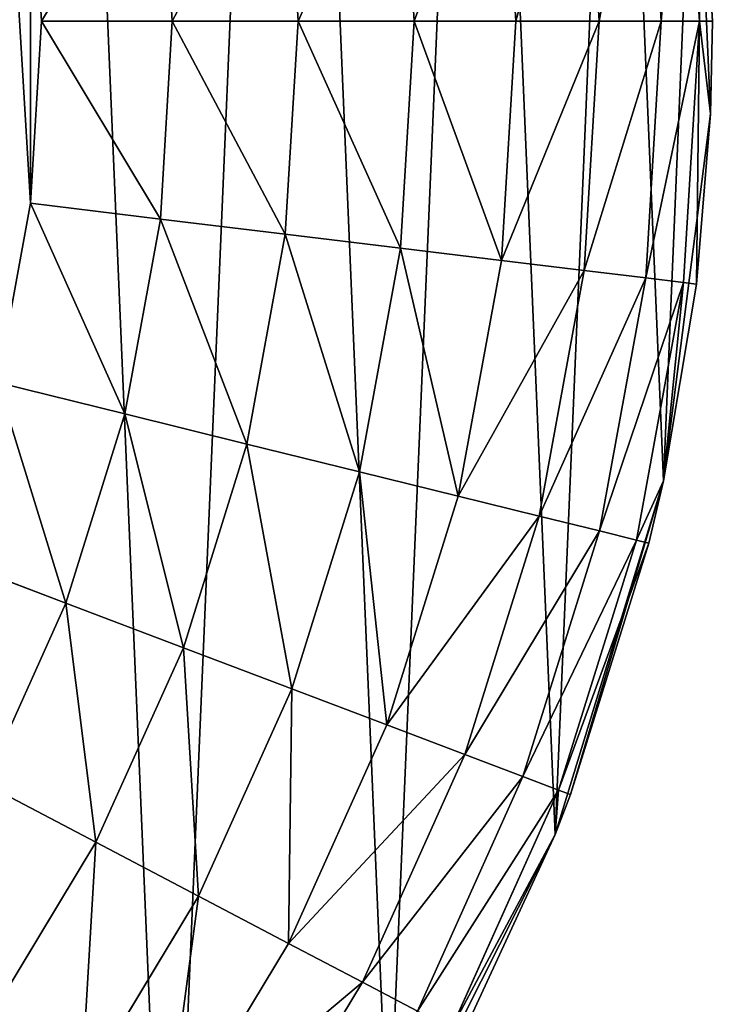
# Model space of a CAD drawing. Extents: x 80 to 596, y 77 to 1633.
# Tile 222 of 256: x 356 to 364, y 1088 to 1100. Entities that reach past the tile are written whole.
import ezdxf

# ---------------------------------------------------------------- set-up
doc = ezdxf.new("R2010")
doc.units = 0
doc.header["$LTSCALE"] = 25.4
doc.layers.get('0').update_dxf_attribs({"color": 13, "linetype": 'CONTINUOUS'})

# ---------------------------------------------------------------- blocks, each defined once
blk = doc.blocks.new('CADILLAC-III-8190-7988-799')
at = {"color": 18}
for p, q in [((26.18, 1098.689, 7.111), (25.993, 1103.095, 7.111)), ((25.993, 1103.095, 7.111), (26.204, 1099.793, 23.611)), ((25.993, 1103.095, 7.111), (26.204, 1099.793, 23.611)), ((26.18, 1098.689, 7.111), (25.993, 1103.095, 7.111)), ((25.595, 1099.793, 26.673), (25.409, 1102.853, 26.673)), ((25.595, 1099.793, 26.673), (25.409, 1102.853, 26.673)), ((26.05, 1099.793, 25.172), (25.861, 1102.908, 25.172)), ((26.05, 1099.793, 25.172), (25.861, 1102.908, 25.172)), ((26.014, 1102.927, 23.611), (26.204, 1099.793, 23.611)), ((26.014, 1102.927, 23.611), (26.204, 1099.793, 23.611)), ((24.855, 1099.793, 28.056), (24.676, 1102.764, 28.056)), ((24.855, 1099.793, 28.056), (24.676, 1102.764, 28.056)), ((23.86, 1099.793, 29.268), (23.688, 1102.644, 29.268)), ((23.86, 1099.793, 29.268), (23.688, 1102.644, 29.268)), ((22.648, 1099.793, 30.263), (22.484, 1102.498, 30.263)), ((22.648, 1099.793, 30.263), (22.484, 1102.498, 30.263)), ((21.265, 1099.793, 31.002), (21.111, 1102.331, 31.002)), ((21.265, 1099.793, 31.002), (21.111, 1102.331, 31.002)), ((19.764, 1099.793, 31.458), (19.622, 1102.15, 31.458)), ((19.764, 1099.793, 31.458), (19.622, 1102.15, 31.458)), ((18.204, 1099.793, 31.611), (18.072, 1101.962, 31.611)), ((18.204, 1099.793, 31.611), (18.072, 1101.962, 31.611)), ((18.072, 1097.623, 31.611), (18.204, 1099.793, 31.611)), ((18.072, 1097.623, 31.611), (18.204, 1099.793, 31.611)), ((19.764, 1099.793, 31.458), (18.204, 1099.793, 31.611)), ((19.764, 1099.793, 31.458), (18.204, 1099.793, 31.611)), ((19.622, 1097.435, 31.458), (19.764, 1099.793, 31.458)), ((19.622, 1097.435, 31.458), (19.764, 1099.793, 31.458)), ((21.265, 1099.793, 31.002), (19.764, 1099.793, 31.458)), ((21.265, 1099.793, 31.002), (19.764, 1099.793, 31.458)), ((21.111, 1097.254, 31.002), (21.265, 1099.793, 31.002)), ((21.111, 1097.254, 31.002), (21.265, 1099.793, 31.002)), ((22.648, 1099.793, 30.263), (21.265, 1099.793, 31.002)), ((22.648, 1099.793, 30.263), (21.265, 1099.793, 31.002)), ((22.484, 1097.087, 30.263), (22.648, 1099.793, 30.263)), ((22.484, 1097.087, 30.263), (22.648, 1099.793, 30.263)), ((23.86, 1099.793, 29.268), (22.648, 1099.793, 30.263)), ((23.86, 1099.793, 29.268), (22.648, 1099.793, 30.263)), ((23.688, 1096.941, 29.268), (23.86, 1099.793, 29.268)), ((23.688, 1096.941, 29.268), (23.86, 1099.793, 29.268)), ((24.855, 1099.793, 28.056), (23.86, 1099.793, 29.268)), ((24.855, 1099.793, 28.056), (23.86, 1099.793, 29.268)), ((24.676, 1096.821, 28.056), (24.855, 1099.793, 28.056)), ((24.676, 1096.821, 28.056), (24.855, 1099.793, 28.056)), ((25.595, 1099.793, 26.673), (24.855, 1099.793, 28.056)), ((25.595, 1099.793, 26.673), (24.855, 1099.793, 28.056)), ((25.409, 1096.732, 26.673), (25.595, 1099.793, 26.673)), ((25.409, 1096.732, 26.673), (25.595, 1099.793, 26.673)), ((26.05, 1099.793, 25.172), (25.595, 1099.793, 26.673)), ((26.05, 1099.793, 25.172), (25.595, 1099.793, 26.673)), ((25.861, 1096.677, 25.172), (26.05, 1099.793, 25.172)), ((25.861, 1096.677, 25.172), (26.05, 1099.793, 25.172)), ((26.014, 1096.659, 23.611), (26.05, 1099.793, 25.172)), ((26.014, 1096.659, 23.611), (26.05, 1099.793, 25.172)), ((26.05, 1099.793, 25.172), (26.204, 1099.793, 23.611)), ((26.18, 1098.689, 23.611), (26.05, 1099.793, 25.172)), ((26.18, 1098.689, 23.611), (26.05, 1099.793, 25.172)), ((26.05, 1099.793, 25.172), (26.204, 1099.793, 23.611)), ((26.18, 1098.689, 7.111), (26.204, 1099.793, 23.611)), ((26.204, 1099.793, 23.611), (26.18, 1098.689, 23.611)), ((26.18, 1098.689, 7.111), (26.204, 1099.793, 23.611)), ((26.204, 1099.793, 23.611), (26.18, 1098.689, 23.611)), ((25.62, 1094.315, 7.111), (26.18, 1098.689, 7.111)), ((25.62, 1094.315, 7.111), (26.18, 1098.689, 7.111)), ((26.18, 1098.689, 7.111), (26.014, 1096.659, 23.611)), ((26.18, 1098.689, 7.111), (26.014, 1096.659, 23.611)), ((26.18, 1098.689, 23.611), (26.014, 1096.659, 23.611)), ((26.18, 1098.689, 23.611), (26.014, 1096.659, 23.611)), ((26.18, 1098.689, 7.111), (26.18, 1098.689, 23.611)), ((26.18, 1098.689, 7.111), (26.18, 1098.689, 23.611)), ((17.681, 1095.485, 31.611), (18.072, 1097.623, 31.611)), ((17.681, 1095.485, 31.611), (18.072, 1097.623, 31.611)), ((18.072, 1097.623, 31.611), (19.622, 1097.435, 31.458)), ((18.072, 1097.623, 31.611), (19.622, 1097.435, 31.458)), ((19.622, 1097.435, 31.458), (19.196, 1095.111, 31.458)), ((19.622, 1097.435, 31.458), (19.196, 1095.111, 31.458)), ((19.622, 1097.435, 31.458), (21.111, 1097.254, 31.002)), ((19.622, 1097.435, 31.458), (21.111, 1097.254, 31.002)), ((21.111, 1097.254, 31.002), (20.653, 1094.752, 31.002)), ((21.111, 1097.254, 31.002), (20.653, 1094.752, 31.002)), ((21.111, 1097.254, 31.002), (22.484, 1097.087, 30.263)), ((21.111, 1097.254, 31.002), (22.484, 1097.087, 30.263)), ((22.484, 1097.087, 30.263), (21.996, 1094.421, 30.263)), ((22.484, 1097.087, 30.263), (21.996, 1094.421, 30.263)), ((22.484, 1097.087, 30.263), (23.688, 1096.941, 29.268)), ((22.484, 1097.087, 30.263), (23.688, 1096.941, 29.268)), ((23.688, 1096.941, 29.268), (23.173, 1094.131, 29.268)), ((23.688, 1096.941, 29.268), (23.173, 1094.131, 29.268)), ((23.688, 1096.941, 29.268), (24.676, 1096.821, 28.056)), ((23.688, 1096.941, 29.268), (24.676, 1096.821, 28.056)), ((24.676, 1096.821, 28.056), (24.139, 1093.893, 28.056)), ((24.676, 1096.821, 28.056), (24.139, 1093.893, 28.056)), ((24.676, 1096.821, 28.056), (25.409, 1096.732, 26.673)), ((24.676, 1096.821, 28.056), (25.409, 1096.732, 26.673)), ((25.409, 1096.732, 26.673), (24.857, 1093.716, 26.673)), ((25.409, 1096.732, 26.673), (24.857, 1093.716, 26.673)), ((25.409, 1096.732, 26.673), (25.861, 1096.677, 25.172)), ((25.409, 1096.732, 26.673), (25.861, 1096.677, 25.172)), ((25.861, 1096.677, 25.172), (25.299, 1093.607, 25.172)), ((25.861, 1096.677, 25.172), (25.299, 1093.607, 25.172)), ((25.861, 1096.677, 25.172), (25.62, 1094.315, 23.611)), ((25.861, 1096.677, 25.172), (25.62, 1094.315, 23.611)), ((25.62, 1094.315, 7.111), (26.014, 1096.659, 23.611)), ((26.014, 1096.659, 23.611), (25.62, 1094.315, 23.611)), ((25.62, 1094.315, 7.111), (26.014, 1096.659, 23.611)), ((26.014, 1096.659, 23.611), (25.62, 1094.315, 23.611)), ((26.014, 1096.659, 23.611), (25.861, 1096.677, 25.172)), ((26.014, 1096.659, 23.611), (25.861, 1096.677, 25.172)), ((17.681, 1095.485, 31.611), (19.196, 1095.111, 31.458)), ((17.681, 1095.485, 31.611), (19.196, 1095.111, 31.458)), ((18.493, 1092.856, 31.458), (19.196, 1095.111, 31.458)), ((18.493, 1092.856, 31.458), (19.196, 1095.111, 31.458)), ((19.196, 1095.111, 31.458), (20.653, 1094.752, 31.002)), ((19.196, 1095.111, 31.458), (20.653, 1094.752, 31.002)), ((19.896, 1092.324, 31.002), (20.653, 1094.752, 31.002)), ((19.896, 1092.324, 31.002), (20.653, 1094.752, 31.002)), ((20.653, 1094.752, 31.002), (21.996, 1094.421, 30.263)), ((20.653, 1094.752, 31.002), (21.996, 1094.421, 30.263)), ((21.19, 1091.834, 30.263), (21.996, 1094.421, 30.263)), ((21.19, 1091.834, 30.263), (21.996, 1094.421, 30.263)), ((21.996, 1094.421, 30.263), (23.173, 1094.131, 29.268)), ((21.996, 1094.421, 30.263), (23.173, 1094.131, 29.268)), ((24.329, 1090.098, 7.111), (25.62, 1094.315, 7.111)), ((24.329, 1090.098, 7.111), (25.62, 1094.315, 7.111)), ((24.514, 1090.573, 23.611), (25.62, 1094.315, 7.111)), ((24.514, 1090.573, 23.611), (25.62, 1094.315, 7.111)), ((25.62, 1094.315, 23.611), (25.299, 1093.607, 25.172)), ((25.62, 1094.315, 23.611), (25.299, 1093.607, 25.172)), ((25.62, 1094.315, 23.611), (25.448, 1093.57, 23.611)), ((25.448, 1093.57, 23.611), (25.62, 1094.315, 7.111)), ((25.448, 1093.57, 23.611), (25.62, 1094.315, 7.111)), ((25.62, 1094.315, 23.611), (25.448, 1093.57, 23.611)), ((25.62, 1094.315, 7.111), (25.62, 1094.315, 23.611)), ((25.62, 1094.315, 7.111), (25.62, 1094.315, 23.611)), ((22.323, 1091.404, 29.268), (23.173, 1094.131, 29.268)), ((22.323, 1091.404, 29.268), (23.173, 1094.131, 29.268)), ((23.173, 1094.131, 29.268), (24.139, 1093.893, 28.056)), ((23.173, 1094.131, 29.268), (24.139, 1093.893, 28.056)), ((23.253, 1091.051, 28.056), (24.139, 1093.893, 28.056)), ((23.253, 1091.051, 28.056), (24.139, 1093.893, 28.056)), ((24.139, 1093.893, 28.056), (24.857, 1093.716, 26.673)), ((24.139, 1093.893, 28.056), (24.857, 1093.716, 26.673)), ((23.945, 1090.789, 26.673), (24.857, 1093.716, 26.673)), ((23.945, 1090.789, 26.673), (24.857, 1093.716, 26.673)), ((24.857, 1093.716, 26.673), (25.299, 1093.607, 25.172)), ((24.857, 1093.716, 26.673), (25.299, 1093.607, 25.172)), ((24.37, 1090.627, 25.172), (25.299, 1093.607, 25.172)), ((24.37, 1090.627, 25.172), (25.299, 1093.607, 25.172)), ((25.448, 1093.57, 23.611), (24.514, 1090.573, 23.611)), ((25.448, 1093.57, 23.611), (24.514, 1090.573, 23.611)), ((25.299, 1093.607, 25.172), (25.448, 1093.57, 23.611)), ((25.299, 1093.607, 25.172), (25.448, 1093.57, 23.611)), ((17.034, 1093.41, 31.611), (18.493, 1092.856, 31.458)), ((17.034, 1093.41, 31.611), (18.493, 1092.856, 31.458)), ((18.493, 1092.856, 31.458), (17.524, 1090.702, 31.458)), ((18.493, 1092.856, 31.458), (17.524, 1090.702, 31.458)), ((18.493, 1092.856, 31.458), (19.896, 1092.324, 31.002)), ((18.493, 1092.856, 31.458), (19.896, 1092.324, 31.002)), ((19.896, 1092.324, 31.002), (18.853, 1090.005, 31.002)), ((19.896, 1092.324, 31.002), (18.853, 1090.005, 31.002)), ((19.896, 1092.324, 31.002), (21.19, 1091.834, 30.263)), ((19.896, 1092.324, 31.002), (21.19, 1091.834, 30.263)), ((21.19, 1091.834, 30.263), (20.077, 1089.362, 30.263)), ((21.19, 1091.834, 30.263), (20.077, 1089.362, 30.263)), ((21.19, 1091.834, 30.263), (22.323, 1091.404, 29.268)), ((21.19, 1091.834, 30.263), (22.323, 1091.404, 29.268)), ((22.323, 1091.404, 29.268), (21.151, 1088.799, 29.268)), ((22.323, 1091.404, 29.268), (21.151, 1088.799, 29.268)), ((22.323, 1091.404, 29.268), (23.253, 1091.051, 28.056)), ((22.323, 1091.404, 29.268), (23.253, 1091.051, 28.056)), ((23.253, 1091.051, 28.056), (22.032, 1088.336, 28.056)), ((23.253, 1091.051, 28.056), (22.032, 1088.336, 28.056)), ((23.253, 1091.051, 28.056), (23.945, 1090.789, 26.673)), ((23.253, 1091.051, 28.056), (23.945, 1090.789, 26.673)), ((23.945, 1090.789, 26.673), (22.686, 1087.993, 26.673)), ((23.945, 1090.789, 26.673), (22.686, 1087.993, 26.673)), ((23.945, 1090.789, 26.673), (24.37, 1090.627, 25.172)), ((23.945, 1090.789, 26.673), (24.37, 1090.627, 25.172)), ((17.524, 1090.702, 31.458), (18.853, 1090.005, 31.002)), ((17.524, 1090.702, 31.458), (18.853, 1090.005, 31.002)), ((24.37, 1090.627, 25.172), (23.089, 1087.781, 25.172)), ((24.37, 1090.627, 25.172), (23.089, 1087.781, 25.172)), ((24.37, 1090.627, 25.172), (24.329, 1090.098, 23.611)), ((24.37, 1090.627, 25.172), (24.329, 1090.098, 23.611)), ((24.514, 1090.573, 23.611), (24.37, 1090.627, 25.172)), ((24.514, 1090.573, 23.611), (24.37, 1090.627, 25.172)), ((24.514, 1090.573, 23.611), (24.329, 1090.098, 7.111)), ((24.514, 1090.573, 23.611), (24.329, 1090.098, 7.111)), ((24.514, 1090.573, 23.611), (24.329, 1090.098, 23.611)), ((24.514, 1090.573, 23.611), (24.329, 1090.098, 23.611)), ((22.343, 1086.161, 7.111), (24.329, 1090.098, 7.111)), ((22.343, 1086.161, 7.111), (24.329, 1090.098, 7.111)), ((24.329, 1090.098, 23.611), (23.089, 1087.781, 25.172)), ((24.329, 1090.098, 23.611), (23.089, 1087.781, 25.172)), ((24.329, 1090.098, 7.111), (23.225, 1087.71, 23.611)), ((24.329, 1090.098, 23.611), (23.225, 1087.71, 23.611)), ((24.329, 1090.098, 7.111), (23.225, 1087.71, 23.611)), ((24.329, 1090.098, 23.611), (23.225, 1087.71, 23.611)), ((24.329, 1090.098, 23.611), (24.329, 1090.098, 7.111)), ((24.329, 1090.098, 23.611), (24.329, 1090.098, 7.111)), ((18.853, 1090.005, 31.002), (17.537, 1087.828, 31.002)), ((18.853, 1090.005, 31.002), (17.537, 1087.828, 31.002)), ((18.853, 1090.005, 31.002), (20.077, 1089.362, 30.263)), ((18.853, 1090.005, 31.002), (20.077, 1089.362, 30.263)), ((20.077, 1089.362, 30.263), (18.675, 1087.043, 30.263)), ((20.077, 1089.362, 30.263), (18.675, 1087.043, 30.263)), ((20.077, 1089.362, 30.263), (21.151, 1088.799, 29.268)), ((20.077, 1089.362, 30.263), (21.151, 1088.799, 29.268)), ((21.151, 1088.799, 29.268), (19.673, 1086.354, 29.268)), ((21.151, 1088.799, 29.268), (19.673, 1086.354, 29.268)), ((21.151, 1088.799, 29.268), (22.032, 1088.336, 28.056)), ((21.151, 1088.799, 29.268), (22.032, 1088.336, 28.056)), ((22.032, 1088.336, 28.056), (20.492, 1085.789, 28.056)), ((22.032, 1088.336, 28.056), (20.492, 1085.789, 28.056)), ((22.032, 1088.336, 28.056), (22.686, 1087.993, 26.673)), ((22.032, 1088.336, 28.056), (22.686, 1087.993, 26.673))]:
    blk.add_line(p, q, dxfattribs=at)
mesh = blk.add_polyface(dxfattribs=at)
corners = [(-25.586, 1103.095, 7.111), (-25.213, 1094.315, 7.111), (-25.773, 1098.689, 7.111), (-24.657, 1107.406, 7.111), (-23.922, 1090.098, 7.111), (-23.012, 1111.498, 7.111), (-21.936, 1086.161, 7.111), (-20.7, 1115.253, 7.111), (-19.314, 1082.615, 7.111), (-17.787, 1118.563, 7.111), (-16.13, 1079.564, 7.111), (-14.356, 1121.334, 7.111), (-12.476, 1077.094, 7.111), (-10.506, 1123.484, 7.111), (-8.458, 1075.278, 7.111), (-6.348, 1124.954, 7.111), (-4.19, 1074.167, 7.111), (-2.001, 1125.699, 7.111), (0.204, 1073.793, 7.111), (0.204, 1125.793, 7.111), (2.409, 1125.699, 7.111), (4.598, 1074.167, 7.111), (6.755, 1124.954, 7.111), (8.865, 1075.278, 7.111), (10.913, 1123.484, 7.111), (12.884, 1077.094, 7.111), (14.763, 1121.334, 7.111), (16.537, 1079.564, 7.111), (18.194, 1118.563, 7.111), (19.721, 1082.615, 7.111), (21.108, 1115.253, 7.111), (22.343, 1086.161, 7.111), (23.42, 1111.498, 7.111), (24.329, 1090.098, 7.111), (25.064, 1107.406, 7.111), (25.62, 1094.315, 7.111), (25.993, 1103.095, 7.111), (26.18, 1098.689, 7.111)]
mesh.append_faces([[corners[k] for k in face] for face in [(0, 1, 2), (35, 36, 37)]], dxfattribs={"vtx0": -1, "color": 18})
mesh.append_faces([[corners[k] for k in face] for face in [(1, 3, 4), (4, 5, 6), (6, 7, 8), (8, 9, 10), (10, 11, 12), (12, 13, 14), (14, 15, 16), (16, 17, 18), (18, 20, 21), (21, 22, 23), (23, 24, 25), (25, 26, 27), (27, 28, 29), (29, 30, 31), (31, 32, 33), (33, 34, 35)]], dxfattribs={"vtx0": -1, "vtx1": -1, "color": 18})
mesh.append_faces([[corners[k] for k in face] for face in [(1, 0, 3), (4, 3, 5), (6, 5, 7), (8, 7, 9), (10, 9, 11), (12, 11, 13), (14, 13, 15), (16, 15, 17), (18, 17, 19), (18, 19, 20), (21, 20, 22), (23, 22, 24), (25, 24, 26), (27, 26, 28), (29, 28, 30), (31, 30, 32), (33, 32, 34), (35, 34, 36)]], dxfattribs={"vtx0": -1, "vtx2": -1, "color": 18})
mesh = blk.add_polyface(dxfattribs=at)
corners = [(-17.665, 1097.623, 31.611), (-17.665, 1101.962, 31.611), (-17.796, 1099.793, 31.611), (-17.273, 1095.485, 31.611), (-17.273, 1104.1, 31.611), (-17.201, 1097.963, 31.611), (-16.627, 1093.41, 31.611), (-16.44, 1094.385, 31.611), (-15.735, 1091.428, 31.611), (-14.952, 1091.043, 31.611), (-14.61, 1089.567, 31.611), (-12.801, 1088.083, 31.611), (-13.27, 1087.856, 31.611), (-11.733, 1086.319, 31.611), (-10.083, 1085.635, 31.611), (-10.022, 1084.979, 31.611), (-6.914, 1083.806, 31.611), (-8.161, 1083.854, 31.611), (-6.179, 1082.962, 31.611), (-3.435, 1082.675, 31.611), (-4.104, 1082.316, 31.611), (-1.966, 1081.924, 31.611), (0.204, 1082.293, 31.611), (0.204, 1081.793, 31.611), (2.373, 1081.924, 31.611), (3.842, 1082.675, 31.611), (4.511, 1082.316, 31.611), (7.321, 1083.806, 31.611), (6.586, 1082.962, 31.611), (8.569, 1083.854, 31.611), (10.49, 1085.635, 31.611), (10.429, 1084.979, 31.611), (12.14, 1086.319, 31.611), (13.209, 1088.083, 31.611), (13.677, 1087.856, 31.611), (15.359, 1091.043, 31.611), (15.017, 1089.567, 31.611), (16.142, 1091.428, 31.611), (16.847, 1094.385, 31.611), (17.034, 1093.41, 31.611), (17.608, 1097.963, 31.611), (17.681, 1095.485, 31.611), (17.608, 1101.622, 31.611), (-17.201, 1101.622, 31.611), (-16.627, 1106.175, 31.611), (-16.44, 1105.2, 31.611), (-15.735, 1108.158, 31.611), (-14.952, 1108.543, 31.611), (-14.61, 1110.018, 31.611), (-12.801, 1111.502, 31.611), (-13.27, 1111.729, 31.611), (-11.733, 1113.266, 31.611), (-10.083, 1113.95, 31.611), (-10.022, 1114.606, 31.611), (-6.914, 1115.78, 31.611), (-8.161, 1115.731, 31.611), (-6.179, 1116.623, 31.611), (-3.435, 1116.91, 31.611), (-4.104, 1117.27, 31.611), (-1.966, 1117.661, 31.611), (0.204, 1117.293, 31.611), (0.204, 1117.793, 31.611), (3.842, 1116.91, 31.611), (2.373, 1117.661, 31.611), (4.511, 1117.27, 31.611), (7.321, 1115.78, 31.611), (6.586, 1116.623, 31.611), (8.569, 1115.731, 31.611), (10.49, 1113.95, 31.611), (10.429, 1114.606, 31.611), (12.14, 1113.266, 31.611), (13.209, 1111.502, 31.611), (13.677, 1111.729, 31.611), (15.359, 1108.543, 31.611), (15.017, 1110.018, 31.611), (16.142, 1108.158, 31.611), (16.847, 1105.2, 31.611), (17.034, 1106.175, 31.611), (17.681, 1104.1, 31.611), (18.072, 1097.623, 31.611), (18.072, 1101.962, 31.611), (18.204, 1099.793, 31.611)]
mesh.append_faces([[corners[k] for k in face] for face in [(0, 1, 2), (80, 79, 81)]], dxfattribs={"vtx0": -1, "color": 18})
mesh.append_faces([[corners[k] for k in face] for face in [(1, 3, 4), (5, 6, 7), (7, 8, 9), (9, 10, 11), (11, 13, 14), (14, 15, 16), (16, 18, 19), (19, 21, 22), (22, 24, 25), (25, 26, 27), (27, 29, 30), (30, 32, 33), (33, 34, 35), (35, 37, 38), (38, 39, 40), (40, 41, 42), (4, 43, 44), (43, 4, 5), (44, 45, 46), (46, 47, 48), (48, 49, 50), (50, 49, 51), (51, 52, 53), (53, 54, 55), (55, 54, 56), (56, 57, 58), (58, 57, 59), (59, 60, 61), (61, 62, 63), (63, 62, 64), (64, 65, 66), (66, 65, 67), (67, 68, 69), (69, 68, 70), (70, 71, 72), (72, 73, 74), (74, 73, 75), (75, 76, 77), (77, 42, 78), (78, 79, 80)]], dxfattribs={"vtx0": -1, "vtx1": -1, "color": 18})
mesh.append_faces([[corners[k] for k in face] for face in [(4, 3, 5), (78, 42, 41)]], dxfattribs={"vtx0": -1, "vtx1": -1, "vtx2": -1, "color": 18})
mesh.append_faces([[corners[k] for k in face] for face in [(1, 0, 3), (5, 3, 6), (7, 6, 8), (9, 8, 10), (11, 10, 12), (11, 12, 13), (14, 13, 15), (16, 15, 17), (16, 17, 18), (19, 18, 20), (19, 20, 21), (22, 21, 23), (22, 23, 24), (25, 24, 26), (27, 26, 28), (27, 28, 29), (30, 29, 31), (30, 31, 32), (33, 32, 34), (35, 34, 36), (35, 36, 37), (38, 37, 39), (40, 39, 41), (44, 43, 45), (46, 45, 47), (48, 47, 49), (51, 49, 52), (53, 52, 54), (56, 54, 57), (59, 57, 60), (61, 60, 62), (64, 62, 65), (67, 65, 68), (70, 68, 71), (72, 71, 73), (75, 73, 76), (77, 76, 42), (78, 41, 79)]], dxfattribs={"vtx0": -1, "vtx2": -1, "color": 18})
mesh = blk.add_polyface(dxfattribs=at)
corners = [(25.993, 1103.095, 7.111), (26.204, 1099.793, 23.611), (26.18, 1098.689, 7.111)]
mesh.append_faces([[corners[k] for k in face] for face in [(0, 1, 2)]], dxfattribs={"color": 18})
mesh = blk.add_polyface(dxfattribs=at)
corners = [(25.993, 1103.095, 7.111), (26.014, 1102.927, 23.611), (26.204, 1099.793, 23.611)]
mesh.append_faces([[corners[k] for k in face] for face in [(0, 1, 2)]], dxfattribs={"color": 18})
mesh = blk.add_polyface(dxfattribs=at)
corners = [(25.409, 1102.853, 26.673), (24.855, 1099.793, 28.056), (25.595, 1099.793, 26.673), (24.676, 1102.764, 28.056)]
mesh.append_faces([[corners[k] for k in face] for face in [(0, 1, 2), (1, 0, 3)]], dxfattribs={"vtx0": -1, "color": 18})
mesh = blk.add_polyface(dxfattribs=at)
corners = [(25.861, 1102.908, 25.172), (25.595, 1099.793, 26.673), (26.05, 1099.793, 25.172), (25.409, 1102.853, 26.673)]
mesh.append_faces([[corners[k] for k in face] for face in [(0, 1, 2), (1, 0, 3)]], dxfattribs={"vtx0": -1, "color": 18})
mesh = blk.add_polyface(dxfattribs=at)
corners = [(26.014, 1102.927, 23.611), (26.05, 1099.793, 25.172), (26.204, 1099.793, 23.611), (25.861, 1102.908, 25.172)]
mesh.append_faces([[corners[k] for k in face] for face in [(0, 1, 2), (1, 0, 3)]], dxfattribs={"vtx0": -1, "color": 18})
mesh = blk.add_polyface(dxfattribs=at)
corners = [(24.676, 1102.764, 28.056), (23.86, 1099.793, 29.268), (24.855, 1099.793, 28.056), (23.688, 1102.644, 29.268)]
mesh.append_faces([[corners[k] for k in face] for face in [(0, 1, 2), (1, 0, 3)]], dxfattribs={"vtx0": -1, "color": 18})
mesh = blk.add_polyface(dxfattribs=at)
corners = [(22.648, 1099.793, 30.263), (23.688, 1102.644, 29.268), (22.484, 1102.498, 30.263), (23.86, 1099.793, 29.268)]
mesh.append_faces([[corners[k] for k in face] for face in [(0, 1, 2), (1, 0, 3)]], dxfattribs={"vtx0": -1, "color": 18})
mesh = blk.add_polyface(dxfattribs=at)
corners = [(21.265, 1099.793, 31.002), (22.484, 1102.498, 30.263), (21.111, 1102.331, 31.002), (22.648, 1099.793, 30.263)]
mesh.append_faces([[corners[k] for k in face] for face in [(0, 1, 2), (1, 0, 3)]], dxfattribs={"vtx0": -1, "color": 18})
mesh = blk.add_polyface(dxfattribs=at)
corners = [(19.764, 1099.793, 31.458), (21.111, 1102.331, 31.002), (19.622, 1102.15, 31.458), (21.265, 1099.793, 31.002)]
mesh.append_faces([[corners[k] for k in face] for face in [(0, 1, 2), (1, 0, 3)]], dxfattribs={"vtx0": -1, "color": 18})
mesh = blk.add_polyface(dxfattribs=at)
corners = [(18.204, 1099.793, 31.611), (19.622, 1102.15, 31.458), (18.072, 1101.962, 31.611), (19.764, 1099.793, 31.458)]
mesh.append_faces([[corners[k] for k in face] for face in [(0, 1, 2), (1, 0, 3)]], dxfattribs={"vtx0": -1, "color": 18})
mesh = blk.add_polyface(dxfattribs=at)
corners = [(19.622, 1097.435, 31.458), (18.204, 1099.793, 31.611), (18.072, 1097.623, 31.611), (19.764, 1099.793, 31.458)]
mesh.append_faces([[corners[k] for k in face] for face in [(0, 1, 2), (1, 0, 3)]], dxfattribs={"vtx0": -1, "color": 18})
mesh = blk.add_polyface(dxfattribs=at)
corners = [(21.111, 1097.254, 31.002), (19.764, 1099.793, 31.458), (19.622, 1097.435, 31.458), (21.265, 1099.793, 31.002)]
mesh.append_faces([[corners[k] for k in face] for face in [(0, 1, 2), (1, 0, 3)]], dxfattribs={"vtx0": -1, "color": 18})
mesh = blk.add_polyface(dxfattribs=at)
corners = [(22.484, 1097.087, 30.263), (21.265, 1099.793, 31.002), (21.111, 1097.254, 31.002), (22.648, 1099.793, 30.263)]
mesh.append_faces([[corners[k] for k in face] for face in [(0, 1, 2), (1, 0, 3)]], dxfattribs={"vtx0": -1, "color": 18})
mesh = blk.add_polyface(dxfattribs=at)
corners = [(23.688, 1096.941, 29.268), (22.648, 1099.793, 30.263), (22.484, 1097.087, 30.263), (23.86, 1099.793, 29.268)]
mesh.append_faces([[corners[k] for k in face] for face in [(0, 1, 2), (1, 0, 3)]], dxfattribs={"vtx0": -1, "color": 18})
mesh = blk.add_polyface(dxfattribs=at)
corners = [(24.855, 1099.793, 28.056), (23.688, 1096.941, 29.268), (24.676, 1096.821, 28.056), (23.86, 1099.793, 29.268)]
mesh.append_faces([[corners[k] for k in face] for face in [(0, 1, 2), (1, 0, 3)]], dxfattribs={"vtx0": -1, "color": 18})
mesh = blk.add_polyface(dxfattribs=at)
corners = [(25.595, 1099.793, 26.673), (24.676, 1096.821, 28.056), (25.409, 1096.732, 26.673), (24.855, 1099.793, 28.056)]
mesh.append_faces([[corners[k] for k in face] for face in [(0, 1, 2), (1, 0, 3)]], dxfattribs={"vtx0": -1, "color": 18})
mesh = blk.add_polyface(dxfattribs=at)
corners = [(26.05, 1099.793, 25.172), (25.409, 1096.732, 26.673), (25.861, 1096.677, 25.172), (25.595, 1099.793, 26.673)]
mesh.append_faces([[corners[k] for k in face] for face in [(0, 1, 2), (1, 0, 3)]], dxfattribs={"vtx0": -1, "color": 18})
mesh = blk.add_polyface(dxfattribs=at)
corners = [(26.05, 1099.793, 25.172), (25.861, 1096.677, 25.172), (26.014, 1096.659, 23.611)]
mesh.append_faces([[corners[k] for k in face] for face in [(0, 1, 2)]], dxfattribs={"color": 18})
mesh = blk.add_polyface(dxfattribs=at)
corners = [(26.05, 1099.793, 25.172), (26.014, 1096.659, 23.611), (26.18, 1098.689, 23.611)]
mesh.append_faces([[corners[k] for k in face] for face in [(0, 1, 2)]], dxfattribs={"color": 18})
mesh = blk.add_polyface(dxfattribs=at)
corners = [(26.05, 1099.793, 25.172), (26.18, 1098.689, 23.611), (26.204, 1099.793, 23.611)]
mesh.append_faces([[corners[k] for k in face] for face in [(0, 1, 2)]], dxfattribs={"color": 18})
mesh = blk.add_polyface(dxfattribs=at)
corners = [(26.204, 1099.793, 23.611), (26.18, 1098.689, 23.611), (26.18, 1098.689, 7.111)]
mesh.append_faces([[corners[k] for k in face] for face in [(0, 1, 2)]], dxfattribs={"color": 18})
mesh = blk.add_polyface(dxfattribs=at)
corners = [(26.18, 1098.689, 7.111), (26.014, 1096.659, 23.611), (25.62, 1094.315, 7.111)]
mesh.append_faces([[corners[k] for k in face] for face in [(0, 1, 2)]], dxfattribs={"color": 18})
mesh = blk.add_polyface(dxfattribs=at)
corners = [(26.18, 1098.689, 23.611), (26.014, 1096.659, 23.611), (26.18, 1098.689, 7.111)]
mesh.append_faces([[corners[k] for k in face] for face in [(0, 1, 2)]], dxfattribs={"color": 18})
mesh = blk.add_polyface(dxfattribs=at)
corners = [(19.196, 1095.111, 31.458), (18.072, 1097.623, 31.611), (17.681, 1095.485, 31.611), (19.622, 1097.435, 31.458)]
mesh.append_faces([[corners[k] for k in face] for face in [(0, 1, 2), (1, 0, 3)]], dxfattribs={"vtx0": -1, "color": 18})
mesh = blk.add_polyface(dxfattribs=at)
corners = [(20.653, 1094.752, 31.002), (19.622, 1097.435, 31.458), (19.196, 1095.111, 31.458), (21.111, 1097.254, 31.002)]
mesh.append_faces([[corners[k] for k in face] for face in [(0, 1, 2), (1, 0, 3)]], dxfattribs={"vtx0": -1, "color": 18})
mesh = blk.add_polyface(dxfattribs=at)
corners = [(21.996, 1094.421, 30.263), (21.111, 1097.254, 31.002), (20.653, 1094.752, 31.002), (22.484, 1097.087, 30.263)]
mesh.append_faces([[corners[k] for k in face] for face in [(0, 1, 2), (1, 0, 3)]], dxfattribs={"vtx0": -1, "color": 18})
mesh = blk.add_polyface(dxfattribs=at)
corners = [(23.173, 1094.131, 29.268), (22.484, 1097.087, 30.263), (21.996, 1094.421, 30.263), (23.688, 1096.941, 29.268)]
mesh.append_faces([[corners[k] for k in face] for face in [(0, 1, 2), (1, 0, 3)]], dxfattribs={"vtx0": -1, "color": 18})
mesh = blk.add_polyface(dxfattribs=at)
corners = [(24.676, 1096.821, 28.056), (23.173, 1094.131, 29.268), (24.139, 1093.893, 28.056), (23.688, 1096.941, 29.268)]
mesh.append_faces([[corners[k] for k in face] for face in [(0, 1, 2), (1, 0, 3)]], dxfattribs={"vtx0": -1, "color": 18})
mesh = blk.add_polyface(dxfattribs=at)
corners = [(25.409, 1096.732, 26.673), (24.139, 1093.893, 28.056), (24.857, 1093.716, 26.673), (24.676, 1096.821, 28.056)]
mesh.append_faces([[corners[k] for k in face] for face in [(0, 1, 2), (1, 0, 3)]], dxfattribs={"vtx0": -1, "color": 18})
mesh = blk.add_polyface(dxfattribs=at)
corners = [(25.861, 1096.677, 25.172), (24.857, 1093.716, 26.673), (25.299, 1093.607, 25.172), (25.409, 1096.732, 26.673)]
mesh.append_faces([[corners[k] for k in face] for face in [(0, 1, 2), (1, 0, 3)]], dxfattribs={"vtx0": -1, "color": 18})
mesh = blk.add_polyface(dxfattribs=at)
corners = [(25.861, 1096.677, 25.172), (25.299, 1093.607, 25.172), (25.62, 1094.315, 23.611)]
mesh.append_faces([[corners[k] for k in face] for face in [(0, 1, 2)]], dxfattribs={"color": 18})
mesh = blk.add_polyface(dxfattribs=at)
corners = [(25.861, 1096.677, 25.172), (25.62, 1094.315, 23.611), (26.014, 1096.659, 23.611)]
mesh.append_faces([[corners[k] for k in face] for face in [(0, 1, 2)]], dxfattribs={"color": 18})
mesh = blk.add_polyface(dxfattribs=at)
corners = [(26.014, 1096.659, 23.611), (25.62, 1094.315, 23.611), (25.62, 1094.315, 7.111)]
mesh.append_faces([[corners[k] for k in face] for face in [(0, 1, 2)]], dxfattribs={"color": 18})
mesh = blk.add_polyface(dxfattribs=at)
corners = [(18.493, 1092.856, 31.458), (17.681, 1095.485, 31.611), (17.034, 1093.41, 31.611), (19.196, 1095.111, 31.458)]
mesh.append_faces([[corners[k] for k in face] for face in [(0, 1, 2), (1, 0, 3)]], dxfattribs={"vtx0": -1, "color": 18})
mesh = blk.add_polyface(dxfattribs=at)
corners = [(19.896, 1092.324, 31.002), (19.196, 1095.111, 31.458), (18.493, 1092.856, 31.458), (20.653, 1094.752, 31.002)]
mesh.append_faces([[corners[k] for k in face] for face in [(0, 1, 2), (1, 0, 3)]], dxfattribs={"vtx0": -1, "color": 18})
mesh = blk.add_polyface(dxfattribs=at)
corners = [(21.19, 1091.834, 30.263), (20.653, 1094.752, 31.002), (19.896, 1092.324, 31.002), (21.996, 1094.421, 30.263)]
mesh.append_faces([[corners[k] for k in face] for face in [(0, 1, 2), (1, 0, 3)]], dxfattribs={"vtx0": -1, "color": 18})
mesh = blk.add_polyface(dxfattribs=at)
corners = [(22.323, 1091.404, 29.268), (21.996, 1094.421, 30.263), (21.19, 1091.834, 30.263), (23.173, 1094.131, 29.268)]
mesh.append_faces([[corners[k] for k in face] for face in [(0, 1, 2), (1, 0, 3)]], dxfattribs={"vtx0": -1, "color": 18})
mesh = blk.add_polyface(dxfattribs=at)
corners = [(25.62, 1094.315, 7.111), (24.514, 1090.573, 23.611), (24.329, 1090.098, 7.111)]
mesh.append_faces([[corners[k] for k in face] for face in [(0, 1, 2)]], dxfattribs={"color": 18})
mesh = blk.add_polyface(dxfattribs=at)
corners = [(25.62, 1094.315, 7.111), (25.448, 1093.57, 23.611), (24.514, 1090.573, 23.611)]
mesh.append_faces([[corners[k] for k in face] for face in [(0, 1, 2)]], dxfattribs={"color": 18})
mesh = blk.add_polyface(dxfattribs=at)
corners = [(25.62, 1094.315, 23.611), (25.299, 1093.607, 25.172), (25.448, 1093.57, 23.611)]
mesh.append_faces([[corners[k] for k in face] for face in [(0, 1, 2)]], dxfattribs={"color": 18})
mesh = blk.add_polyface(dxfattribs=at)
corners = [(25.62, 1094.315, 23.611), (25.448, 1093.57, 23.611), (25.62, 1094.315, 7.111)]
mesh.append_faces([[corners[k] for k in face] for face in [(0, 1, 2)]], dxfattribs={"color": 18})
mesh = blk.add_polyface(dxfattribs=at)
corners = [(24.139, 1093.893, 28.056), (22.323, 1091.404, 29.268), (23.253, 1091.051, 28.056), (23.173, 1094.131, 29.268)]
mesh.append_faces([[corners[k] for k in face] for face in [(0, 1, 2), (1, 0, 3)]], dxfattribs={"vtx0": -1, "color": 18})
mesh = blk.add_polyface(dxfattribs=at)
corners = [(24.857, 1093.716, 26.673), (23.253, 1091.051, 28.056), (23.945, 1090.789, 26.673), (24.139, 1093.893, 28.056)]
mesh.append_faces([[corners[k] for k in face] for face in [(0, 1, 2), (1, 0, 3)]], dxfattribs={"vtx0": -1, "color": 18})
mesh = blk.add_polyface(dxfattribs=at)
corners = [(25.299, 1093.607, 25.172), (23.945, 1090.789, 26.673), (24.37, 1090.627, 25.172), (24.857, 1093.716, 26.673)]
mesh.append_faces([[corners[k] for k in face] for face in [(0, 1, 2), (1, 0, 3)]], dxfattribs={"vtx0": -1, "color": 18})
mesh = blk.add_polyface(dxfattribs=at)
corners = [(25.448, 1093.57, 23.611), (24.37, 1090.627, 25.172), (24.514, 1090.573, 23.611), (25.299, 1093.607, 25.172)]
mesh.append_faces([[corners[k] for k in face] for face in [(0, 1, 2), (1, 0, 3)]], dxfattribs={"vtx0": -1, "color": 18})
mesh = blk.add_polyface(dxfattribs=at)
corners = [(17.524, 1090.702, 31.458), (17.034, 1093.41, 31.611), (16.142, 1091.428, 31.611), (18.493, 1092.856, 31.458)]
mesh.append_faces([[corners[k] for k in face] for face in [(0, 1, 2), (1, 0, 3)]], dxfattribs={"vtx0": -1, "color": 18})
mesh = blk.add_polyface(dxfattribs=at)
corners = [(18.853, 1090.005, 31.002), (18.493, 1092.856, 31.458), (17.524, 1090.702, 31.458), (19.896, 1092.324, 31.002)]
mesh.append_faces([[corners[k] for k in face] for face in [(0, 1, 2), (1, 0, 3)]], dxfattribs={"vtx0": -1, "color": 18})
mesh = blk.add_polyface(dxfattribs=at)
corners = [(20.077, 1089.362, 30.263), (19.896, 1092.324, 31.002), (18.853, 1090.005, 31.002), (21.19, 1091.834, 30.263)]
mesh.append_faces([[corners[k] for k in face] for face in [(0, 1, 2), (1, 0, 3)]], dxfattribs={"vtx0": -1, "color": 18})
mesh = blk.add_polyface(dxfattribs=at)
corners = [(21.151, 1088.799, 29.268), (21.19, 1091.834, 30.263), (20.077, 1089.362, 30.263), (22.323, 1091.404, 29.268)]
mesh.append_faces([[corners[k] for k in face] for face in [(0, 1, 2), (1, 0, 3)]], dxfattribs={"vtx0": -1, "color": 18})
mesh = blk.add_polyface(dxfattribs=at)
corners = [(23.253, 1091.051, 28.056), (21.151, 1088.799, 29.268), (22.032, 1088.336, 28.056), (22.323, 1091.404, 29.268)]
mesh.append_faces([[corners[k] for k in face] for face in [(0, 1, 2), (1, 0, 3)]], dxfattribs={"vtx0": -1, "color": 18})
mesh = blk.add_polyface(dxfattribs=at)
corners = [(23.945, 1090.789, 26.673), (22.032, 1088.336, 28.056), (22.686, 1087.993, 26.673), (23.253, 1091.051, 28.056)]
mesh.append_faces([[corners[k] for k in face] for face in [(0, 1, 2), (1, 0, 3)]], dxfattribs={"vtx0": -1, "color": 18})
mesh = blk.add_polyface(dxfattribs=at)
corners = [(24.37, 1090.627, 25.172), (22.686, 1087.993, 26.673), (23.089, 1087.781, 25.172), (23.945, 1090.789, 26.673)]
mesh.append_faces([[corners[k] for k in face] for face in [(0, 1, 2), (1, 0, 3)]], dxfattribs={"vtx0": -1, "color": 18})
mesh = blk.add_polyface(dxfattribs=at)
corners = [(17.537, 1087.828, 31.002), (17.524, 1090.702, 31.458), (16.302, 1088.681, 31.458), (18.853, 1090.005, 31.002)]
mesh.append_faces([[corners[k] for k in face] for face in [(0, 1, 2), (1, 0, 3)]], dxfattribs={"vtx0": -1, "color": 18})
mesh = blk.add_polyface(dxfattribs=at)
corners = [(24.37, 1090.627, 25.172), (23.089, 1087.781, 25.172), (24.329, 1090.098, 23.611)]
mesh.append_faces([[corners[k] for k in face] for face in [(0, 1, 2)]], dxfattribs={"color": 18})
mesh = blk.add_polyface(dxfattribs=at)
corners = [(24.37, 1090.627, 25.172), (24.329, 1090.098, 23.611), (24.514, 1090.573, 23.611)]
mesh.append_faces([[corners[k] for k in face] for face in [(0, 1, 2)]], dxfattribs={"color": 18})
mesh = blk.add_polyface(dxfattribs=at)
corners = [(24.514, 1090.573, 23.611), (24.329, 1090.098, 23.611), (24.329, 1090.098, 7.111)]
mesh.append_faces([[corners[k] for k in face] for face in [(0, 1, 2)]], dxfattribs={"color": 18})
mesh = blk.add_polyface(dxfattribs=at)
corners = [(24.329, 1090.098, 7.111), (23.225, 1087.71, 23.611), (22.343, 1086.161, 7.111)]
mesh.append_faces([[corners[k] for k in face] for face in [(0, 1, 2)]], dxfattribs={"color": 18})
mesh = blk.add_polyface(dxfattribs=at)
corners = [(24.329, 1090.098, 23.611), (23.089, 1087.781, 25.172), (23.225, 1087.71, 23.611)]
mesh.append_faces([[corners[k] for k in face] for face in [(0, 1, 2)]], dxfattribs={"color": 18})
mesh = blk.add_polyface(dxfattribs=at)
corners = [(24.329, 1090.098, 23.611), (23.225, 1087.71, 23.611), (24.329, 1090.098, 7.111)]
mesh.append_faces([[corners[k] for k in face] for face in [(0, 1, 2)]], dxfattribs={"color": 18})
mesh = blk.add_polyface(dxfattribs=at)
corners = [(18.675, 1087.043, 30.263), (18.853, 1090.005, 31.002), (17.537, 1087.828, 31.002), (20.077, 1089.362, 30.263)]
mesh.append_faces([[corners[k] for k in face] for face in [(0, 1, 2), (1, 0, 3)]], dxfattribs={"vtx0": -1, "color": 18})
mesh = blk.add_polyface(dxfattribs=at)
corners = [(19.673, 1086.354, 29.268), (20.077, 1089.362, 30.263), (18.675, 1087.043, 30.263), (21.151, 1088.799, 29.268)]
mesh.append_faces([[corners[k] for k in face] for face in [(0, 1, 2), (1, 0, 3)]], dxfattribs={"vtx0": -1, "color": 18})
mesh = blk.add_polyface(dxfattribs=at)
corners = [(22.032, 1088.336, 28.056), (19.673, 1086.354, 29.268), (20.492, 1085.789, 28.056), (21.151, 1088.799, 29.268)]
mesh.append_faces([[corners[k] for k in face] for face in [(0, 1, 2), (1, 0, 3)]], dxfattribs={"vtx0": -1, "color": 18})
mesh = blk.add_polyface(dxfattribs=at)
corners = [(22.686, 1087.993, 26.673), (20.492, 1085.789, 28.056), (21.1, 1085.369, 26.673), (22.032, 1088.336, 28.056)]
mesh.append_faces([[corners[k] for k in face] for face in [(0, 1, 2), (1, 0, 3)]], dxfattribs={"vtx0": -1, "color": 18})
blk = doc.blocks.new('GRUPUJ_1')
at = {"color": 0}
blk.add_blockref('CADILLAC-III-8190-7988-799', (258.066, -77.491, -7.111), dxfattribs=at)

msp = doc.modelspace()

# ---------------------------------------------------------------- block references
at = {"color": 0}
msp.add_blockref('GRUPUJ_1', (79.834, 77.491, -7.989), dxfattribs=at)

doc.saveas('drawing.dxf')
